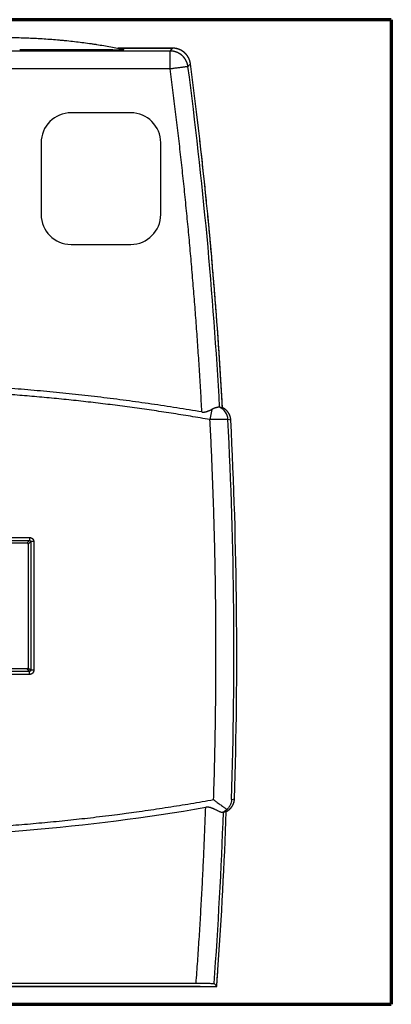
# Model space of a CAD drawing. Header units: millimetres. Extents: x 20 to 400, y 20 to 277.
# Tile 10 of 19: x 176 to 208, y 107 to 190. Entities that reach past the tile are written whole.
import ezdxf

# ---------------------------------------------------------------- set-up
doc = ezdxf.new("R2010")
doc.units = ezdxf.units.MM
doc.layers.add('1', color=7, linetype='Continuous', true_color=0xffffff)

msp = doc.modelspace()

# ---------------------------------------------------------------- linework, layer by layer
at = {"layer": '1', "color": 8, "linetype": 'Continuous', "lineweight": 70}
for p, q in [((207.5, 189.667), (116.25, 189.667)), ((207.5, 189.667), (207.5, 107.333)), ((116.25, 107.333), (207.5, 107.333))]:
    msp.add_line(p, q, dxfattribs=at)
at = {"layer": '1', "color": 18, "linetype": 'Continuous', "lineweight": 25}
for p, q in [((189.012, 187.048), (134.721, 187.038)), ((184.664, 187.284), (189.012, 187.284)), ((189.219, 187.284), (184.664, 187.284)), ((189.012, 187.284), (189.219, 187.284)), ((189.012, 187.048), (189.096, 187.144)), ((185.717, 181.879), (180.717, 181.878)), ((178.217, 179.378), (178.218, 173.378)), ((188.218, 173.379), (188.217, 179.379)), ((180.719, 170.878), (185.719, 170.879)), ((192.49, 157.08), (192.34, 156.225)), ((173.146, 145.914), (177.045, 145.915)), ((173.353, 146.372), (177.252, 146.373)), ((177.352, 146.023), (177.145, 145.815)), ((177.145, 145.815), (177.146, 135.476)), ((177.145, 145.815), (177.146, 135.476)), ((177.252, 146.373), (177.252, 146.123)), ((177.602, 146.023), (177.352, 146.023)), ((177.352, 146.023), (177.354, 135.268)), ((177.602, 146.023), (177.604, 135.268)), ((177.046, 135.376), (173.147, 135.375)), ((177.046, 135.376), (173.147, 135.375)), ((177.146, 135.476), (177.354, 135.268)), ((177.254, 134.918), (177.254, 135.168)), ((177.604, 135.268), (177.354, 135.268)), ((177.254, 134.918), (173.355, 134.918)), ((130.858, 108.825), (191.507, 108.835)), ((180.239, 108.833), (132.253, 108.825)), ((132.579, 109.087), (191.18, 109.097)), ((191.507, 108.835), (180.239, 108.833)), ((191.507, 108.835), (192.902, 108.836))]:
    msp.add_line(p, q, dxfattribs=at)
for centre, radius, start, end in [((-182.466, 136.755), 376.168, 3.12521, 7.48285), ((180.717, 179.378), 2.5, 90.01005, 180.01005), ((185.717, 179.379), 2.5, 0.01005, 90.01005), ((180.718, 173.378), 2.5, 180.01005, 270.01005), ((185.718, 173.379), 2.5, 270.01005, 0.01005), ((-189.355, 136.687), 383.695, 358.17425, 2.92005), ((-189.355, 136.687), 383.933, 358.18184, 2.91182), ((-189.355, 136.687), 383.933, 358.18184, 2.91182), ((162.38, 295.312), 174.039, 269.83462, 279.79187), ((-182.466, 136.755), 376.168, 355.77961, 357.96815), ((-182.466, 136.755), 376.405, 355.95892, 357.97595), ((-182.466, 136.755), 376.405, 355.95892, 357.97595)]:
    msp.add_arc(centre, radius, start, end, dxfattribs=at)
msp.add_ellipse((192.643, 156.172), major_axis=(-0.209, -1.182), ratio=0.99984, start_param=1.79677, end_param=2.892002, dxfattribs=at)
for points, degree, knots in [([(175.244, 188.177), (175.676, 188.177), (176.107, 188.172), (176.967, 188.15), (177.396, 188.133), (178.252, 188.089), (178.679, 188.061), (179.317, 188.012), (179.53, 187.994), (179.848, 187.966), (179.954, 187.956), (180.166, 187.935), (180.272, 187.925), (180.8, 187.87), (181.218, 187.822), (181.84, 187.742), (182.046, 187.714), (182.353, 187.671), (182.455, 187.656), (182.659, 187.626), (182.76, 187.61), (183.062, 187.564), (183.261, 187.532), (183.653, 187.467), (183.846, 187.434), (184.226, 187.366), (184.413, 187.331), (184.688, 187.279), (184.778, 187.262), (184.956, 187.227), (185.045, 187.209), (185.131, 187.192)], 3, [0, 0, 0, 0, 0.125, 0.125, 0.25, 0.25, 0.375, 0.375, 0.4375, 0.4375, 0.46875, 0.46875, 0.5, 0.5, 0.625, 0.625, 0.6875, 0.6875, 0.71875, 0.71875, 0.75, 0.75, 0.8125, 0.8125, 0.875, 0.875, 0.9375, 0.9375, 0.96875, 0.96875, 1, 1, 1, 1]), ([(184.277, 187.154), (184.289, 187.154), (184.301, 187.154), (184.325, 187.154), (184.337, 187.154), (184.371, 187.155), (184.393, 187.155), (184.457, 187.156), (184.498, 187.156), (184.555, 187.157), (184.574, 187.158), (184.61, 187.158), (184.627, 187.159), (184.678, 187.16), (184.71, 187.16), (184.769, 187.162), (184.797, 187.162), (184.849, 187.164), (184.873, 187.165), (184.941, 187.167), (184.978, 187.169), (185.042, 187.172), (185.067, 187.174), (185.097, 187.177), (185.106, 187.177), (185.12, 187.179), (185.126, 187.18), (185.14, 187.183), (185.145, 187.185), (185.145, 187.188), (185.14, 187.19), (185.131, 187.192)], 3, [0, 0, 0, 0, 0.015625, 0.015625, 0.03125, 0.03125, 0.0625, 0.0625, 0.125, 0.125, 0.15625, 0.15625, 0.1875, 0.1875, 0.25, 0.25, 0.3125, 0.3125, 0.375, 0.375, 0.5, 0.5, 0.625, 0.625, 0.6875, 0.6875, 0.75, 0.75, 0.875, 0.875, 1, 1, 1, 1]), ([(190.499, 185.744), (190.498, 185.75), (190.496, 185.762), (190.494, 185.78), (190.491, 185.798), (190.487, 185.817), (190.484, 185.835), (190.48, 185.854), (190.476, 185.873), (190.472, 185.892), (190.467, 185.911), (190.462, 185.93), (190.457, 185.95), (190.451, 185.969), (190.445, 185.989), (190.439, 186.008), (190.433, 186.028), (190.426, 186.047), (190.419, 186.067), (190.411, 186.087), (190.404, 186.107), (190.395, 186.127), (190.387, 186.147), (190.378, 186.167), (190.369, 186.187), (190.359, 186.207), (190.349, 186.227), (190.339, 186.247), (190.328, 186.267), (190.317, 186.287), (190.306, 186.307), (190.294, 186.327), (190.281, 186.346), (190.269, 186.366), (190.256, 186.386), (190.242, 186.406), (190.228, 186.425), (190.214, 186.445), (190.199, 186.464), (190.184, 186.484), (190.168, 186.503), (190.152, 186.522), (190.136, 186.541), (190.119, 186.56), (190.102, 186.578), (190.084, 186.597), (190.066, 186.615), (190.047, 186.633), (190.028, 186.651), (190.009, 186.669), (189.989, 186.686), (189.969, 186.703), (189.948, 186.72), (189.927, 186.737), (189.905, 186.753), (189.883, 186.769), (189.86, 186.785), (189.837, 186.8), (189.814, 186.815), (189.79, 186.83), (189.766, 186.844), (189.742, 186.858), (189.717, 186.872), (189.691, 186.885), (189.665, 186.898), (189.639, 186.91), (189.613, 186.922), (189.586, 186.934), (189.558, 186.945), (189.531, 186.955), (189.503, 186.965), (189.474, 186.975), (189.445, 186.984), (189.416, 186.992), (189.387, 187), (189.357, 187.008), (189.327, 187.015), (189.296, 187.021), (189.266, 187.026), (189.235, 187.031), (189.204, 187.036), (189.172, 187.039), (189.14, 187.043), (189.109, 187.045), (189.076, 187.047), (189.044, 187.048), (189.022, 187.048), (189.012, 187.048)], 3, [0, 0, 0, 0, 0.008468, 0.017014, 0.025639, 0.034342, 0.043124, 0.051984, 0.060923, 0.06994, 0.079036, 0.08821, 0.097462, 0.106793, 0.116203, 0.125691, 0.135258, 0.144903, 0.154626, 0.164428, 0.174309, 0.184268, 0.194305, 0.204421, 0.214616, 0.224889, 0.23524, 0.24567, 0.256179, 0.266766, 0.277431, 0.288175, 0.298997, 0.309898, 0.320878, 0.331936, 0.343072, 0.354287, 0.365581, 0.376953, 0.388403, 0.399932, 0.41154, 0.423226, 0.43499, 0.446834, 0.458755, 0.470755, 0.482834, 0.494991, 0.507227, 0.519541, 0.531933, 0.544404, 0.556954, 0.569582, 0.582289, 0.595074, 0.607938, 0.62088, 0.633901, 0.647, 0.660178, 0.673435, 0.686769, 0.700183, 0.713675, 0.727245, 0.740894, 0.754621, 0.768427, 0.782312, 0.796275, 0.810316, 0.824436, 0.838635, 0.852912, 0.867267, 0.881701, 0.896214, 0.910805, 0.925475, 0.940223, 0.955049, 0.969954, 0.984938, 1, 1, 1, 1]), ([(189.012, 185.548), (189.012, 185.645), (189.012, 185.742), (189.012, 185.933), (189.012, 186.026), (189.012, 186.206), (189.012, 186.292), (189.012, 186.454), (189.012, 186.53), (189.012, 186.669), (189.012, 186.731), (189.012, 186.841), (189.012, 186.888), (189.012, 186.965), (189.012, 186.994), (189.012, 187.035), (189.012, 187.046), (189.012, 187.048)], 3, [0, 0, 0, 0, 0.125, 0.125, 0.25, 0.25, 0.375, 0.375, 0.5, 0.5, 0.625, 0.625, 0.75, 0.75, 0.875, 0.875, 1, 1, 1, 1]), ([(190.557, 186.462), (190.554, 186.468), (190.548, 186.48), (190.539, 186.497), (190.529, 186.515), (190.519, 186.532), (190.509, 186.55), (190.498, 186.567), (190.488, 186.585), (190.476, 186.602), (190.465, 186.62), (190.453, 186.637), (190.441, 186.654), (190.429, 186.671), (190.416, 186.688), (190.404, 186.705), (190.39, 186.721), (190.377, 186.738), (190.363, 186.754), (190.349, 186.771), (190.335, 186.787), (190.32, 186.803), (190.305, 186.819), (190.29, 186.834), (190.275, 186.85), (190.259, 186.865), (190.243, 186.88), (190.227, 186.895), (190.21, 186.91), (190.194, 186.925), (190.177, 186.939), (190.159, 186.953), (190.142, 186.967), (190.124, 186.981), (190.106, 186.994), (190.088, 187.007), (190.069, 187.02), (190.05, 187.033), (190.032, 187.045), (190.012, 187.057), (189.993, 187.069), (189.974, 187.081), (189.954, 187.092), (189.934, 187.103), (189.914, 187.114), (189.893, 187.124), (189.873, 187.134), (189.852, 187.144), (189.832, 187.154), (189.811, 187.163), (189.79, 187.172), (189.768, 187.18), (189.747, 187.188), (189.726, 187.196), (189.704, 187.204), (189.683, 187.211), (189.661, 187.218), (189.639, 187.224), (189.617, 187.231), (189.595, 187.236), (189.573, 187.242), (189.551, 187.247), (189.529, 187.252), (189.507, 187.257), (189.485, 187.261), (189.462, 187.265), (189.44, 187.268), (189.418, 187.271), (189.396, 187.274), (189.373, 187.276), (189.351, 187.279), (189.329, 187.28), (189.307, 187.282), (189.285, 187.283), (189.263, 187.284), (189.241, 187.284), (189.226, 187.284), (189.219, 187.284)], 3, [0, 0, 0, 0, 0.012035, 0.024134, 0.036296, 0.048522, 0.06081, 0.073158, 0.085568, 0.098037, 0.110564, 0.12315, 0.135792, 0.14849, 0.161243, 0.174049, 0.186908, 0.199818, 0.212779, 0.225789, 0.238847, 0.251952, 0.265102, 0.278296, 0.291533, 0.304812, 0.318131, 0.331488, 0.344883, 0.358313, 0.371778, 0.385276, 0.398805, 0.412363, 0.425951, 0.439564, 0.453203, 0.466865, 0.480549, 0.494254, 0.507976, 0.521716, 0.535471, 0.549239, 0.563019, 0.576809, 0.590607, 0.604412, 0.618222, 0.632035, 0.64585, 0.659664, 0.673476, 0.687285, 0.701088, 0.714883, 0.72867, 0.742447, 0.75621, 0.76996, 0.783695, 0.797412, 0.811109, 0.824787, 0.838442, 0.852073, 0.865678, 0.879257, 0.892807, 0.906327, 0.919816, 0.933271, 0.946691, 0.960076, 0.973423, 0.986732, 1, 1, 1, 1]), ([(190.706, 185.981), (190.695, 186.06), (190.678, 186.141), (190.629, 186.303), (190.597, 186.383), (190.557, 186.462)], 3, [0, 0, 0, 0, 0.5, 0.5, 1, 1, 1, 1]), ([(193.138, 157.265), (193.137, 157.265), (193.136, 157.266), (193.134, 157.266), (193.132, 157.267), (193.129, 157.267), (193.127, 157.268), (193.124, 157.268), (193.121, 157.268), (193.118, 157.268), (193.114, 157.268), (193.111, 157.268), (193.107, 157.268), (193.102, 157.268), (193.098, 157.268), (193.093, 157.268), (193.088, 157.268), (193.083, 157.267), (193.077, 157.267), (193.065, 157.265), (193.045, 157.263), (193.014, 157.258), (192.977, 157.252), (192.944, 157.245), (192.919, 157.239), (192.904, 157.235), (192.888, 157.231), (192.871, 157.226), (192.854, 157.222), (192.837, 157.217), (192.818, 157.211), (192.799, 157.205), (192.78, 157.199), (192.759, 157.192), (192.738, 157.185), (192.716, 157.177), (192.694, 157.169), (192.671, 157.16), (192.647, 157.15), (192.622, 157.14), (192.597, 157.13), (192.571, 157.118), (192.545, 157.106), (192.518, 157.093), (192.499, 157.084), (192.49, 157.08)], 3, [0, 0, 0, 0, 0.013705, 0.027333, 0.040902, 0.054433, 0.067945, 0.081457, 0.094987, 0.108555, 0.122178, 0.135876, 0.149667, 0.163568, 0.177598, 0.191775, 0.206115, 0.220637, 0.235358, 0.250295, 0.308986, 0.369791, 0.433345, 0.500208, 0.521072, 0.542199, 0.563596, 0.585269, 0.607224, 0.629468, 0.652006, 0.674841, 0.697979, 0.721424, 0.745177, 0.769242, 0.793621, 0.818315, 0.843326, 0.868653, 0.894296, 0.920255, 0.946527, 0.973109, 1, 1, 1, 1]), ([(191.663, 156.863), (191.667, 156.863), (191.676, 156.861), (191.689, 156.859), (191.702, 156.858), (191.715, 156.856), (191.728, 156.855), (191.741, 156.854), (191.755, 156.854), (191.768, 156.853), (191.781, 156.853), (191.795, 156.853), (191.808, 156.853), (191.822, 156.854), (191.836, 156.855), (191.849, 156.856), (191.863, 156.857), (191.877, 156.858), (191.903, 156.861), (191.942, 156.868), (191.996, 156.88), (192.051, 156.895), (192.108, 156.913), (192.17, 156.935), (192.236, 156.962), (192.293, 156.987), (192.338, 157.007), (192.37, 157.021), (192.4, 157.036), (192.431, 157.05), (192.461, 157.065), (192.48, 157.075), (192.49, 157.08)], 3, [0, 0, 0, 0, 0.014322, 0.028669, 0.043046, 0.057458, 0.071911, 0.086407, 0.100954, 0.115554, 0.130213, 0.144935, 0.159725, 0.174587, 0.189526, 0.204545, 0.21965, 0.234844, 0.250132, 0.306775, 0.367168, 0.43146, 0.499769, 0.571783, 0.655085, 0.749721, 0.791329, 0.832979, 0.874671, 0.916405, 0.958181, 1, 1, 1, 1]), ([(194.082, 156.19), (194.082, 156.195), (194.082, 156.206), (194.08, 156.223), (194.079, 156.239), (194.077, 156.256), (194.075, 156.273), (194.073, 156.29), (194.071, 156.308), (194.068, 156.326), (194.065, 156.343), (194.061, 156.361), (194.058, 156.38), (194.053, 156.398), (194.049, 156.417), (194.044, 156.436), (194.039, 156.454), (194.034, 156.473), (194.028, 156.493), (194.021, 156.512), (194.015, 156.531), (194.007, 156.551), (194, 156.571), (193.992, 156.59), (193.983, 156.61), (193.974, 156.63), (193.965, 156.65), (193.955, 156.67), (193.945, 156.69), (193.934, 156.71), (193.923, 156.73), (193.911, 156.75), (193.899, 156.77), (193.886, 156.79), (193.873, 156.809), (193.859, 156.829), (193.844, 156.848), (193.83, 156.868), (193.814, 156.887), (193.798, 156.906), (193.782, 156.925), (193.765, 156.944), (193.748, 156.962), (193.73, 156.98), (193.711, 156.998), (193.693, 157.016), (193.673, 157.033), (193.653, 157.05), (193.633, 157.067), (193.612, 157.083), (193.591, 157.099), (193.569, 157.114), (193.547, 157.129), (193.525, 157.144), (193.502, 157.158), (193.479, 157.171), (193.455, 157.185), (193.431, 157.197), (193.407, 157.209), (193.39, 157.217), (193.382, 157.221)], 3, [0, 0, 0, 0, 0.01237, 0.02492, 0.037653, 0.050568, 0.063667, 0.076949, 0.090417, 0.10407, 0.11791, 0.131935, 0.146148, 0.160547, 0.175134, 0.189908, 0.204869, 0.220017, 0.235351, 0.250872, 0.266578, 0.282469, 0.298544, 0.314803, 0.331243, 0.347864, 0.364664, 0.381642, 0.398795, 0.416123, 0.433622, 0.451291, 0.469127, 0.487127, 0.505289, 0.52361, 0.542086, 0.560714, 0.579491, 0.598413, 0.617475, 0.636675, 0.656006, 0.675466, 0.69505, 0.714752, 0.734568, 0.754492, 0.77452, 0.794645, 0.814863, 0.835167, 0.855553, 0.876013, 0.896542, 0.917133, 0.937781, 0.958479, 0.979221, 1, 1, 1, 1]), ([(193.842, 156.233), (193.841, 156.233), (193.841, 156.233), (193.84, 156.233), (193.839, 156.233), (193.838, 156.233), (193.836, 156.233), (193.835, 156.233), (193.832, 156.233), (193.83, 156.233), (193.827, 156.233), (193.824, 156.233), (193.82, 156.233), (193.816, 156.233), (193.812, 156.233), (193.808, 156.233), (193.803, 156.233), (193.797, 156.233), (193.792, 156.233), (193.786, 156.233), (193.779, 156.233), (193.773, 156.233), (193.765, 156.233), (193.758, 156.233), (193.75, 156.234), (193.741, 156.234), (193.732, 156.234), (193.723, 156.234), (193.713, 156.234), (193.703, 156.234), (193.692, 156.234), (193.681, 156.234), (193.67, 156.234), (193.658, 156.234), (193.645, 156.234), (193.632, 156.234), (193.619, 156.234), (193.605, 156.234), (193.59, 156.233), (193.575, 156.233), (193.56, 156.233), (193.544, 156.233), (193.528, 156.233), (193.511, 156.233), (193.494, 156.233), (193.476, 156.233), (193.457, 156.233), (193.438, 156.233), (193.419, 156.233), (193.399, 156.233), (193.379, 156.233), (193.358, 156.232), (193.336, 156.232), (193.314, 156.232), (193.292, 156.232), (193.269, 156.232), (193.246, 156.232), (193.222, 156.231), (193.197, 156.231), (193.172, 156.231), (193.147, 156.231), (193.121, 156.231), (193.095, 156.231), (193.068, 156.23), (193.04, 156.23), (193.013, 156.23), (192.984, 156.23), (192.956, 156.229), (192.927, 156.229), (192.897, 156.229), (192.867, 156.229), (192.837, 156.229), (192.806, 156.228), (192.775, 156.228), (192.743, 156.228), (192.711, 156.228), (192.679, 156.227), (192.647, 156.227), (192.614, 156.227), (192.58, 156.227), (192.547, 156.226), (192.513, 156.226), (192.479, 156.226), (192.445, 156.226), (192.41, 156.225), (192.375, 156.225), (192.352, 156.225), (192.34, 156.225)], 3, [0, 0, 0, 0, 0.008518, 0.017112, 0.025784, 0.034533, 0.04336, 0.052263, 0.061244, 0.070302, 0.079437, 0.08865, 0.097939, 0.107306, 0.116751, 0.126272, 0.135871, 0.145547, 0.1553, 0.165131, 0.175039, 0.185024, 0.195086, 0.205226, 0.215443, 0.225737, 0.236109, 0.246558, 0.257084, 0.267688, 0.278369, 0.289127, 0.299962, 0.310875, 0.321866, 0.332933, 0.344078, 0.355301, 0.3666, 0.377977, 0.389432, 0.400963, 0.412572, 0.424259, 0.436023, 0.447864, 0.459783, 0.471779, 0.483852, 0.496003, 0.508231, 0.520536, 0.532919, 0.54538, 0.557917, 0.570532, 0.583225, 0.595995, 0.608842, 0.621767, 0.634769, 0.647848, 0.661005, 0.67424, 0.687552, 0.700941, 0.714407, 0.727951, 0.741573, 0.755272, 0.769048, 0.782902, 0.796833, 0.810841, 0.824927, 0.839091, 0.853332, 0.86765, 0.882046, 0.896519, 0.91107, 0.925698, 0.940403, 0.955186, 0.970047, 0.984985, 1, 1, 1, 1]), ([(177.145, 145.815), (177.145, 145.828), (177.142, 145.841), (177.132, 145.865), (177.124, 145.876), (177.106, 145.895), (177.095, 145.902), (177.071, 145.912), (177.058, 145.915), (177.045, 145.915)], 3, [0, 0, 0, 0, 0.25, 0.25, 0.5, 0.5, 0.75, 0.75, 1, 1, 1, 1]), ([(177.252, 146.373), (177.318, 146.373), (177.381, 146.348), (177.447, 146.322), (177.5, 146.27), (177.55, 146.22), (177.578, 146.152), (177.602, 146.09), (177.602, 146.023)], 2, [0, 0, 0, 0.25, 0.25, 0.5, 0.5, 0.75, 0.75, 1, 1, 1]), ([(177.046, 135.376), (177.059, 135.376), (177.073, 135.379), (177.097, 135.389), (177.108, 135.396), (177.126, 135.415), (177.134, 135.426), (177.144, 135.45), (177.146, 135.463), (177.146, 135.476)], 3, [0, 0, 0, 0, 0.25, 0.25, 0.5, 0.5, 0.75, 0.75, 1, 1, 1, 1]), ([(177.604, 135.268), (177.604, 135.203), (177.58, 135.14), (177.554, 135.074), (177.502, 135.021), (177.452, 134.971), (177.383, 134.943), (177.322, 134.918), (177.254, 134.918)], 2, [0, 0, 0, 0.25, 0.25, 0.5, 0.5, 0.75, 0.75, 1, 1, 1]), ([(192.644, 124.447), (192.657, 124.437), (192.669, 124.427), (192.695, 124.408), (192.733, 124.38), (192.771, 124.351), (192.822, 124.313), (192.847, 124.294), (192.898, 124.256), (192.923, 124.237), (192.998, 124.181), (193.047, 124.144), (193.145, 124.072), (193.193, 124.036), (193.289, 123.966), (193.336, 123.932), (193.406, 123.881), (193.429, 123.865), (193.474, 123.833), (193.496, 123.817), (193.562, 123.771), (193.604, 123.741), (193.666, 123.699), (193.696, 123.679), (193.725, 123.66), (193.745, 123.647), (193.754, 123.641), (193.764, 123.635)], 3, [0, 0, 0, 0, 0.03125, 0.03125, 0.0625, 0.125, 0.125, 0.1875, 0.1875, 0.25, 0.25, 0.375, 0.375, 0.5, 0.5, 0.625, 0.625, 0.6875, 0.6875, 0.75, 0.75, 0.875, 0.875, 0.9375, 0.96875, 0.96875, 1, 1, 1, 1]), ([(193.704, 123.461), (193.709, 123.463), (193.719, 123.468), (193.733, 123.476), (193.748, 123.483), (193.762, 123.491), (193.776, 123.499), (193.79, 123.507), (193.804, 123.515), (193.818, 123.524), (193.832, 123.532), (193.845, 123.541), (193.859, 123.55), (193.872, 123.559), (193.885, 123.568), (193.898, 123.578), (193.911, 123.587), (193.923, 123.597), (193.936, 123.607), (193.948, 123.617), (193.96, 123.627), (193.972, 123.637), (193.984, 123.648), (193.996, 123.658), (194.007, 123.669), (194.018, 123.68), (194.03, 123.69), (194.04, 123.701), (194.051, 123.712), (194.062, 123.723), (194.072, 123.735), (194.082, 123.746), (194.092, 123.757), (194.102, 123.769), (194.112, 123.78), (194.121, 123.792), (194.13, 123.804), (194.14, 123.815), (194.148, 123.827), (194.157, 123.839), (194.166, 123.851), (194.174, 123.863), (194.182, 123.875), (194.19, 123.887), (194.198, 123.899), (194.205, 123.911), (194.213, 123.923), (194.22, 123.935), (194.227, 123.948), (194.234, 123.96), (194.241, 123.972), (194.247, 123.984), (194.253, 123.996), (194.26, 124.008), (194.266, 124.021), (194.271, 124.033), (194.277, 124.045), (194.283, 124.057), (194.288, 124.069), (194.293, 124.081), (194.298, 124.093), (194.303, 124.105), (194.307, 124.118), (194.312, 124.13), (194.316, 124.142), (194.32, 124.153), (194.324, 124.165), (194.328, 124.177), (194.332, 124.189), (194.336, 124.201), (194.339, 124.213), (194.342, 124.224), (194.345, 124.236), (194.348, 124.247), (194.351, 124.259), (194.354, 124.27), (194.357, 124.282), (194.359, 124.293), (194.361, 124.304), (194.364, 124.316), (194.366, 124.327), (194.368, 124.338), (194.37, 124.349), (194.371, 124.36), (194.373, 124.371), (194.374, 124.382), (194.376, 124.392), (194.377, 124.403), (194.378, 124.413), (194.38, 124.424), (194.381, 124.434), (194.381, 124.445), (194.382, 124.455), (194.383, 124.465), (194.384, 124.475), (194.384, 124.485), (194.385, 124.495), (194.385, 124.502), (194.385, 124.505)], 3, [0, 0, 0, 0, 0.012472, 0.024933, 0.03738, 0.049814, 0.062232, 0.074632, 0.087015, 0.099377, 0.111719, 0.124038, 0.136333, 0.148604, 0.160848, 0.173064, 0.185252, 0.197409, 0.209536, 0.221629, 0.233689, 0.245714, 0.257703, 0.269655, 0.281568, 0.293442, 0.305276, 0.317068, 0.328817, 0.340523, 0.352184, 0.363799, 0.375368, 0.386889, 0.398362, 0.409786, 0.42116, 0.432482, 0.443753, 0.454971, 0.466136, 0.477247, 0.488303, 0.499303, 0.510247, 0.521134, 0.531964, 0.542736, 0.553449, 0.564103, 0.574697, 0.58523, 0.595703, 0.606115, 0.616465, 0.626753, 0.636979, 0.647141, 0.65724, 0.667276, 0.677248, 0.687155, 0.696999, 0.706777, 0.71649, 0.726138, 0.735721, 0.745238, 0.75469, 0.764075, 0.773395, 0.782648, 0.791835, 0.800956, 0.81001, 0.818998, 0.82792, 0.836775, 0.845564, 0.854286, 0.862941, 0.87153, 0.880053, 0.88851, 0.8969, 0.905224, 0.913482, 0.921674, 0.929801, 0.937861, 0.945856, 0.953786, 0.96165, 0.96945, 0.977184, 0.984854, 0.992459, 1, 1, 1, 1]), ([(194.145, 124.462), (194.145, 124.453), (194.144, 124.444), (194.143, 124.425), (194.14, 124.397), (194.132, 124.333), (194.122, 124.278), (194.096, 124.169), (194.072, 124.098), (194.025, 123.993), (194.008, 123.958), (193.979, 123.907), (193.969, 123.89), (193.947, 123.856), (193.936, 123.839), (193.879, 123.757), (193.825, 123.694), (193.764, 123.635)], 3, [0, 0, 0, 0, 0.03125, 0.03125, 0.0625, 0.125, 0.25, 0.25, 0.5, 0.5, 0.625, 0.625, 0.6875, 0.6875, 0.75, 0.75, 1, 1, 1, 1]), ([(192.793, 123.602), (192.788, 123.605), (192.778, 123.61), (192.762, 123.618), (192.746, 123.625), (192.729, 123.633), (192.713, 123.641), (192.697, 123.648), (192.68, 123.656), (192.663, 123.664), (192.647, 123.671), (192.63, 123.679), (192.608, 123.689), (192.581, 123.701), (192.549, 123.714), (192.517, 123.727), (192.484, 123.74), (192.45, 123.752), (192.413, 123.764), (192.372, 123.777), (192.327, 123.789), (192.284, 123.799), (192.243, 123.807), (192.208, 123.813), (192.178, 123.816), (192.152, 123.818), (192.127, 123.819), (192.102, 123.82), (192.077, 123.819), (192.052, 123.818), (192.028, 123.816), (192.003, 123.813), (191.987, 123.81), (191.979, 123.809)], 3, [0, 0, 0, 0, 0.022672, 0.045345, 0.068019, 0.090695, 0.113373, 0.136051, 0.158732, 0.181413, 0.204096, 0.226781, 0.249466, 0.291209, 0.332868, 0.374451, 0.415968, 0.457426, 0.498834, 0.554014, 0.606565, 0.65654, 0.704003, 0.749027, 0.777802, 0.806286, 0.834507, 0.862496, 0.890281, 0.917892, 0.945362, 0.97272, 1, 1, 1, 1]), ([(193.346, 123.365), (193.316, 123.37), (193.281, 123.38), (193.223, 123.401), (193.202, 123.409), (193.159, 123.427), (193.136, 123.437), (193.066, 123.469), (193.015, 123.494), (192.909, 123.546), (192.853, 123.574), (192.793, 123.602)], 3, [0, 0, 0, 0, 0.25, 0.25, 0.375, 0.375, 0.5, 0.5, 0.75, 0.75, 1, 1, 1, 1]), ([(193.764, 123.635), (193.731, 123.603), (193.698, 123.574), (193.628, 123.52), (193.593, 123.495), (193.52, 123.45), (193.482, 123.43), (193.435, 123.407), (193.425, 123.403), (193.407, 123.394), (193.398, 123.39), (193.373, 123.378), (193.358, 123.371), (193.346, 123.365)], 3, [0, 0, 0, 0, 0.25, 0.25, 0.5, 0.5, 0.75, 0.75, 0.8125, 0.8125, 0.875, 0.875, 1, 1, 1, 1]), ([(193.461, 123.416), (193.454, 123.413), (193.441, 123.408), (193.412, 123.395), (193.401, 123.39), (193.382, 123.381), (193.375, 123.378), (193.361, 123.372), (193.353, 123.369), (193.346, 123.365)], 3, [0, 0, 0, 0, 0.5, 0.5, 0.75, 0.75, 0.875, 0.875, 1, 1, 1, 1]), ([(191.18, 109.097), (191.278, 109.097), (191.375, 109.097), (191.517, 109.097), (191.564, 109.097), (191.634, 109.096), (191.658, 109.096), (191.704, 109.096), (191.727, 109.096), (191.84, 109.095), (191.925, 109.094), (192.047, 109.093), (192.086, 109.092), (192.163, 109.091), (192.199, 109.091), (192.303, 109.089), (192.365, 109.088), (192.434, 109.086), (192.447, 109.085), (192.473, 109.085), (192.485, 109.084), (192.521, 109.083), (192.563, 109.082), (192.597, 109.08), (192.619, 109.079), (192.626, 109.079), (192.638, 109.078), (192.644, 109.077), (192.67, 109.075), (192.681, 109.074), (192.682, 109.072)], 3, [0, 0, 0, 0, 0.125, 0.125, 0.1875, 0.1875, 0.21875, 0.21875, 0.25, 0.25, 0.375, 0.375, 0.4375, 0.4375, 0.5, 0.5, 0.625, 0.625, 0.65625, 0.65625, 0.6875, 0.6875, 0.75, 0.8125, 0.8125, 0.84375, 0.84375, 0.875, 0.875, 1, 1, 1, 1])]:
    msp.add_open_spline(points, degree=degree, knots=knots, dxfattribs=at)
for points, degree in [([(184.209, 187.154), (181.615, 187.153), (179.021, 187.153), (176.428, 187.152)], 3), ([(184.209, 187.154), (184.232, 187.154), (184.255, 187.154), (184.277, 187.154)], 3), ([(189.096, 187.144), (189.219, 187.284)], 1), ([(190.557, 186.462), (190.463, 186.647), (190.182, 186.953), (189.828, 187.171), (189.427, 187.284), (189.219, 187.284)], 2), ([(190.706, 185.981), (190.673, 186.234), (190.557, 186.462)], 2), ([(189.012, 185.548), (134.721, 185.539)], 1), ([(191.663, 156.863), (190.889, 171.257), (189.012, 185.548)], 2), ([(190.583, 185.84), (190.555, 185.808), (190.527, 185.776), (190.499, 185.744)], 3), ([(190.706, 185.981), (190.665, 185.934), (190.624, 185.887), (190.583, 185.84)], 3), ([(193.382, 157.221), (192.989, 164.434), (191.651, 178.819), (190.706, 185.981)], 2), ([(193.382, 157.221), (193.12, 162.029), (192.412, 171.635), (191.336, 181.207), (190.706, 185.981)], 3), ([(192.34, 156.225), (179.347, 158.499), (166.159, 158.775)], 2), ([(193.138, 157.265), (193.141, 157.265), (193.142, 157.264), (193.143, 157.263)], 3), ([(193.382, 157.221), (193.302, 157.235), (193.223, 157.249), (193.143, 157.263)], 3), ([(194.082, 156.19), (194.074, 156.354), (193.969, 156.667), (193.784, 156.939), (193.532, 157.152), (193.382, 157.221)], 2), ([(192.644, 124.447), (193.153, 140.342), (192.34, 156.225)], 2), ([(194.082, 156.19), (194.002, 156.204), (193.922, 156.219), (193.842, 156.233)], 3), ([(173.353, 146.122), (174.653, 146.122), (175.953, 146.123), (177.252, 146.123)], 3), ([(177.045, 145.915), (177.252, 146.123)], 1), ([(177.145, 145.815), (177.145, 145.856), (177.086, 145.915), (177.045, 145.915)], 2), ([(177.252, 146.123), (177.307, 146.123), (177.352, 146.077), (177.352, 146.023)], 3), ([(177.254, 135.168), (175.955, 135.168), (174.655, 135.168), (173.355, 135.168)], 3), ([(177.046, 135.376), (177.087, 135.376), (177.146, 135.434), (177.146, 135.476)], 2), ([(177.254, 135.168), (177.046, 135.376)], 1), ([(177.354, 135.268), (177.354, 135.214), (177.309, 135.168), (177.254, 135.168)], 3), ([(161.878, 121.788), (169.613, 121.765), (185.027, 123.097), (192.644, 124.447)], 2), ([(193.704, 123.461), (193.852, 123.532), (194.099, 123.748), (194.28, 124.025), (194.38, 124.34), (194.385, 124.505)], 2), ([(194.145, 124.462), (194.225, 124.476), (194.305, 124.491), (194.385, 124.505)], 3), ([(191.18, 109.097), (191.724, 116.445), (191.979, 123.809)], 2), ([(193.466, 123.418), (193.465, 123.418), (193.463, 123.417), (193.461, 123.416)], 3), ([(193.466, 123.418), (193.545, 123.432), (193.624, 123.447), (193.704, 123.461)], 3), ([(192.902, 108.836), (192.954, 109.532), (193.003, 110.229)], 2), ([(192.902, 108.836), (192.936, 109.3), (192.97, 109.765), (193.003, 110.229)], 3), ([(192.902, 108.836), (192.829, 108.914), (192.755, 108.993), (192.682, 109.072)], 3)]:
    msp.add_open_spline(points, degree=degree, dxfattribs=at)
for points, weights in [([(190.499, 185.744), (190.484, 185.742), (189.871, 185.661), (189.012, 185.548)], [1, 0.808833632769, 0.808833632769, 1]), ([(191.663, 156.863), (183.231, 158.3), (174.714, 159.11), (166.16, 159.289)], [1, 0.997873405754, 0.997568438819, 0.999085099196])]:
    msp.add_rational_spline(points, weights, degree=3, dxfattribs=at)

doc.saveas('drawing.dxf')
